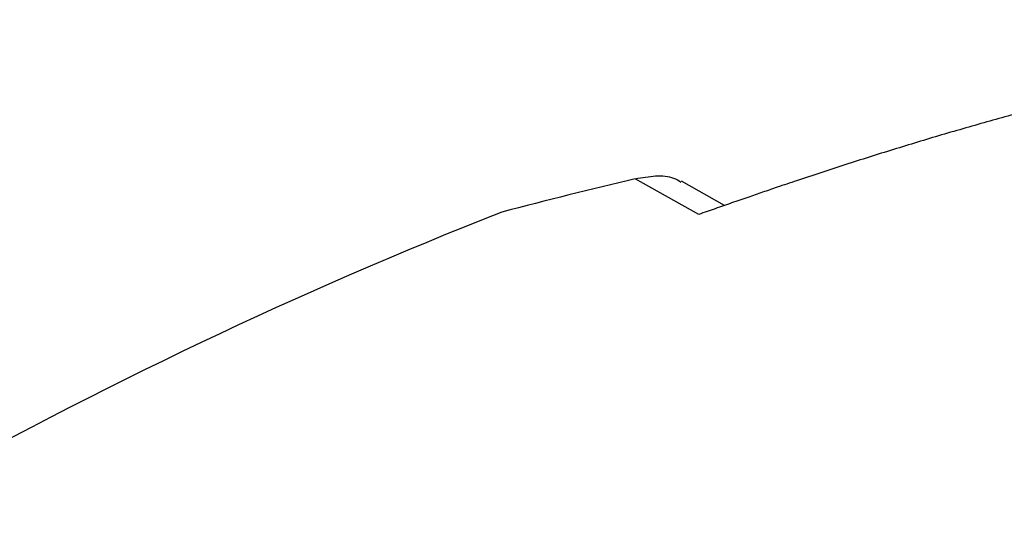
# Model space of a CAD drawing. Header units: millimetres. Extents: x -0.44 to 1.31, y -0.87 to 1.29.
# Tile 91 of 182: x 0.8871 to 1.0307, y -0.4342 to -0.3604. Entities that reach past the tile are written whole.
import ezdxf

# ---------------------------------------------------------------- set-up
doc = ezdxf.new("R2010")
doc.units = ezdxf.units.MM

msp = doc.modelspace()

# ---------------------------------------------------------------- linework, layer by layer
at = {"color": 7, "linetype": 'Continuous', "lineweight": 25}
for p, q in [((0.98614, -0.38879), (0.97687, -0.38358)), ((0.9899, -0.3875), (0.98359, -0.38396))]:
    msp.add_line(p, q, dxfattribs=at)
for points, knots in [([(1.09786, -0.36038), (1.09716, -0.36048), (1.09576, -0.36068), (1.09365, -0.361), (1.09154, -0.36132), (1.08943, -0.36165), (1.08732, -0.362), (1.08521, -0.36235), (1.08309, -0.36271), (1.08098, -0.36309), (1.07886, -0.36347), (1.07674, -0.36386), (1.07462, -0.36426), (1.07249, -0.36467), (1.07037, -0.36509), (1.06824, -0.36552), (1.06611, -0.36596), (1.06398, -0.36641), (1.06185, -0.36687), (1.05971, -0.36733), (1.05758, -0.36781), (1.05544, -0.36829), (1.0533, -0.36879), (1.05116, -0.3693), (1.04902, -0.36981), (1.04688, -0.37033), (1.04473, -0.37087), (1.04097, -0.37182), (1.03559, -0.37322), (1.02857, -0.37516), (1.02155, -0.37718), (1.01451, -0.37931), (1.00745, -0.38154), (1.0018, -0.3834), (0.99779, -0.38475), (0.99543, -0.38556), (0.99322, -0.38633), (0.99092, -0.38712), (0.98854, -0.38795), (0.98694, -0.38851), (0.98614, -0.38879)], [0, 0, 0, 0, 0.019269, 0.038535, 0.057799, 0.077059, 0.096317, 0.115571, 0.134823, 0.154072, 0.173318, 0.192561, 0.211801, 0.231038, 0.250273, 0.269504, 0.288733, 0.307959, 0.327181, 0.346401, 0.365618, 0.384833, 0.404044, 0.423252, 0.442458, 0.46166, 0.48086, 0.500057, 0.562602, 0.625104, 0.687565, 0.749983, 0.812496, 0.874957, 0.899962, 0.918718, 0.937476, 0.958331, 0.979172, 1, 1, 1, 1]), ([(0.97687, -0.38358), (0.97788, -0.38341), (0.97993, -0.38304), (0.98224, -0.38325), (0.98319, -0.38385), (0.98353, -0.38407)], [0, 0, 0, 0, 0.380762, 0.779926, 1, 1, 1, 1]), ([(1.0225, -0.45063), (1.04603, -0.43939), (1.0696, -0.42967), (1.11648, -0.41336), (1.13981, -0.40678), (1.16287, -0.40181)], [0, 0, 0, 0, 0.5, 0.5, 1, 1, 1, 1]), ([(1.08359, -0.42156), (1.08288, -0.42182), (1.08146, -0.42233), (1.07933, -0.4231), (1.0772, -0.42389), (1.07507, -0.42468), (1.07295, -0.42549), (1.07082, -0.4263), (1.06869, -0.42712), (1.06656, -0.42794), (1.06443, -0.42878), (1.06229, -0.42963), (1.06016, -0.43048), (1.05803, -0.43134), (1.0559, -0.43221), (1.05377, -0.43309), (1.05164, -0.43398), (1.04751, -0.43571), (1.04111, -0.43846), (1.03378, -0.44172), (1.02795, -0.44439), (1.02436, -0.44606), (1.02174, -0.4473), (1.02019, -0.44803), (1.01934, -0.44844), (1.01908, -0.44856), (1.01885, -0.44868), (1.01852, -0.44886), (1.01814, -0.4491), (1.01772, -0.4494), (1.01733, -0.44971), (1.01699, -0.45004), (1.0167, -0.45039), (1.01654, -0.45062), (1.01646, -0.45074)], [0, 0, 0, 0, 0.031265, 0.06253, 0.093795, 0.12506, 0.156325, 0.18759, 0.218855, 0.25012, 0.281385, 0.31265, 0.343916, 0.375181, 0.406446, 0.437711, 0.468976, 0.500241, 0.619062, 0.750342, 0.822647, 0.875386, 0.908206, 0.937916, 0.943259, 0.94573, 0.949631, 0.953484, 0.961168, 0.968889, 0.976638, 0.984415, 0.992204, 1, 1, 1, 1]), ([(1.02072, -0.44931), (1.02608, -0.44674), (1.03145, -0.44426), (1.04218, -0.43945), (1.04755, -0.43713), (1.06364, -0.4304), (1.07436, -0.42623), (1.08505, -0.42238)], [0, 0, 0, 0, 0.25, 0.25, 0.5, 0.5, 1, 1, 1, 1]), ([(1.02072, -0.44947), (1.02608, -0.44691), (1.03145, -0.44443), (1.04218, -0.43963), (1.04754, -0.4373), (1.06363, -0.43057), (1.07435, -0.42641), (1.08505, -0.42257)], [0, 0, 0, 0, 0.25, 0.25, 0.5, 0.5, 1, 1, 1, 1])]:
    msp.add_open_spline(points, degree=3, knots=knots, dxfattribs=at)
for points in [[(0.97687, -0.38358), (0.97043, -0.38512), (0.96394, -0.38674), (0.95741, -0.38845)], [(0.95741, -0.38845), (0.92819, -0.39991), (0.89886, -0.41387), (0.86974, -0.43017)]]:
    msp.add_open_spline(points, degree=3, dxfattribs=at)

doc.saveas('drawing.dxf')
